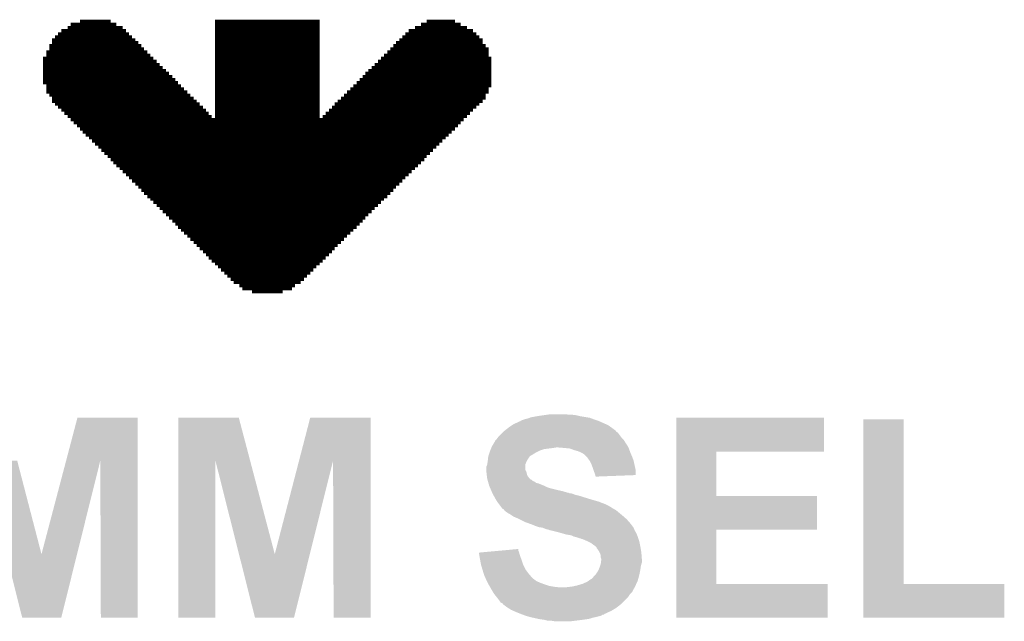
# Model space of a CAD drawing. Extents: x -1.3 to 24.2, y -3.9 to 39.2.
# Tile 21 of 40: x 10.2 to 15, y 11.3 to 14.3. Entities that reach past the tile are written whole.
import ezdxf

# ---------------------------------------------------------------- set-up
doc = ezdxf.new("R2010")
doc.units = 0
doc.layers.add('ACCEL_36_CLICK_V100_GTO', color=14, linetype='CONTINUOUS')

msp = doc.modelspace()

# ---------------------------------------------------------------- linework, layer by layer
at = {"layer": 'ACCEL_36_CLICK_V100_GTO', "const_width": 0.01524}
for points in [[(10.53084, 14.26464), (10.6807, 14.26464)], [(11.1887, 14.26464), (11.69924, 14.26464)], [(12.22248, 14.26464), (12.35964, 14.26464)], [(10.4394, 14.21892), (10.75436, 14.21892)], [(10.46988, 14.23416), (10.73912, 14.23416)], [(10.48512, 14.2494), (10.70864, 14.2494)], [(11.1887, 14.2494), (11.69924, 14.2494)], [(11.1887, 14.23416), (11.69924, 14.23416)], [(11.1887, 14.21892), (11.69924, 14.21892)], [(12.13358, 14.21892), (12.44854, 14.21892)], [(12.16406, 14.23416), (12.41806, 14.23416)], [(12.19454, 14.2494), (12.38758, 14.2494)], [(10.39368, 14.1732), (10.80008, 14.1732)], [(10.39368, 14.1605), (10.81532, 14.1605)], [(10.40892, 14.18844), (10.78484, 14.18844)], [(10.42416, 14.20368), (10.7696, 14.20368)], [(11.1887, 14.20368), (11.69924, 14.20368)], [(11.1887, 14.18844), (11.69924, 14.18844)], [(11.1887, 14.1732), (11.69924, 14.1732)], [(11.1887, 14.1605), (11.69924, 14.1605)], [(12.07262, 14.1605), (12.49426, 14.1605)], [(12.08786, 14.1732), (12.49426, 14.1732)], [(12.1031, 14.18844), (12.47902, 14.18844)], [(12.11834, 14.20368), (12.46378, 14.20368)], [(10.36574, 14.11478), (10.8585, 14.11478)], [(10.38098, 14.14526), (10.83056, 14.14526)], [(10.38098, 14.13002), (10.84326, 14.13002)], [(11.1887, 14.14526), (11.69924, 14.14526)], [(11.1887, 14.13002), (11.69924, 14.13002)], [(11.1887, 14.11478), (11.69924, 14.11478)], [(12.02944, 14.11478), (12.52474, 14.11478)], [(12.04468, 14.13002), (12.52474, 14.13002)], [(12.05992, 14.14526), (12.5095, 14.14526)], [(10.3505, 14.0843), (10.88898, 14.0843)], [(10.3505, 14.06906), (10.90422, 14.06906)], [(10.36574, 14.09954), (10.87374, 14.09954)], [(11.1887, 14.09954), (11.69924, 14.09954)], [(11.1887, 14.0843), (11.69924, 14.0843)], [(11.1887, 14.06906), (11.69924, 14.06906)], [(11.98372, 14.06906), (12.53744, 14.06906)], [(11.99896, 14.0843), (12.53744, 14.0843)], [(12.0142, 14.09954), (12.52474, 14.09954)], [(10.3505, 14.05382), (10.91946, 14.05382)], [(10.3505, 14.03858), (10.9347, 14.03858)], [(10.3505, 14.02334), (10.94994, 14.02334)], [(11.1887, 14.05382), (11.69924, 14.05382)], [(11.1887, 14.03858), (11.69924, 14.03858)], [(11.1887, 14.02334), (11.69924, 14.02334)], [(11.938, 14.02334), (12.53744, 14.02334)], [(11.95324, 14.03858), (12.53744, 14.03858)], [(11.96848, 14.05382), (12.53744, 14.05382)], [(10.3505, 14.01064), (10.96518, 14.01064)], [(10.3505, 13.9954), (10.98042, 13.9954)], [(10.3505, 13.98016), (10.99566, 13.98016)], [(11.1887, 14.01064), (11.69924, 14.01064)], [(11.1887, 13.9954), (11.69924, 13.9954)], [(11.1887, 13.98016), (11.69924, 13.98016)], [(11.89482, 13.98016), (12.53744, 13.98016)], [(11.91006, 13.9954), (12.53744, 13.9954)], [(11.92276, 14.01064), (12.53744, 14.01064)], [(10.3505, 13.96492), (11.00836, 13.96492)], [(10.36574, 13.94968), (11.0236, 13.94968)], [(10.36574, 13.93444), (11.03884, 13.93444)], [(11.1887, 13.96492), (11.69924, 13.96492)], [(11.1887, 13.94968), (11.69924, 13.94968)], [(11.1887, 13.93444), (11.69924, 13.93444)], [(11.8491, 13.93444), (12.52474, 13.93444)], [(11.86434, 13.94968), (12.53744, 13.94968)], [(11.87958, 13.96492), (12.53744, 13.96492)], [(10.36574, 13.9192), (11.05408, 13.9192)], [(10.38098, 13.90396), (11.06932, 13.90396)], [(10.39368, 13.88872), (11.08456, 13.88872)], [(10.39368, 13.87348), (11.0998, 13.87348)], [(11.1887, 13.9192), (11.69924, 13.9192)], [(11.1887, 13.90396), (11.69924, 13.90396)], [(11.1887, 13.88872), (11.69924, 13.88872)], [(11.1887, 13.87348), (11.69924, 13.87348)], [(11.78814, 13.87348), (12.49426, 13.87348)], [(11.80338, 13.88872), (12.5095, 13.88872)], [(11.81862, 13.90396), (12.5095, 13.90396)], [(11.83386, 13.9192), (12.52474, 13.9192)], [(10.40892, 13.86078), (11.11504, 13.86078)], [(10.42416, 13.84554), (11.13028, 13.84554)], [(10.4394, 13.8303), (11.14552, 13.8303)], [(11.1887, 13.86078), (11.69924, 13.86078)], [(11.1887, 13.84554), (11.69924, 13.84554)], [(11.1887, 13.8303), (11.69924, 13.8303)], [(11.74496, 13.8303), (12.44854, 13.8303)], [(11.7602, 13.84554), (12.46378, 13.84554)], [(11.7729, 13.86078), (12.47902, 13.86078)], [(10.45464, 13.81506), (11.15822, 13.81506)], [(10.46988, 13.79982), (11.17346, 13.79982)], [(10.48512, 13.78458), (12.40282, 13.78458)], [(11.1887, 13.81506), (11.69924, 13.81506)], [(11.1887, 13.79982), (11.69924, 13.79982)], [(11.71448, 13.79982), (12.41806, 13.79982)], [(11.72972, 13.81506), (12.4333, 13.81506)], [(10.50036, 13.76934), (12.38758, 13.76934)], [(10.5156, 13.7541), (12.37488, 13.7541)], [(10.53084, 13.73886), (12.35964, 13.73886)], [(10.54354, 13.72362), (12.3444, 13.72362)], [(10.55878, 13.70838), (12.32916, 13.70838)], [(10.57402, 13.69568), (12.31392, 13.69568)], [(10.58926, 13.68044), (12.29868, 13.68044)], [(10.6045, 13.6652), (12.28344, 13.6652)], [(10.61974, 13.64996), (12.2682, 13.64996)], [(10.63498, 13.63472), (12.25296, 13.63472)], [(10.65022, 13.61948), (12.23772, 13.61948)], [(10.66546, 13.60424), (12.22248, 13.60424)], [(10.6807, 13.589), (12.20978, 13.589)], [(10.6934, 13.57376), (12.19454, 13.57376)], [(10.70864, 13.55852), (12.1793, 13.55852)], [(10.72388, 13.54582), (12.16406, 13.54582)], [(10.73912, 13.53058), (12.14882, 13.53058)], [(10.75436, 13.51534), (12.13358, 13.51534)], [(10.7696, 13.5001), (12.11834, 13.5001)], [(10.78484, 13.48486), (12.1031, 13.48486)], [(10.80008, 13.46962), (12.08786, 13.46962)], [(10.81532, 13.45438), (12.07262, 13.45438)], [(10.83056, 13.43914), (12.05992, 13.43914)], [(10.84326, 13.4239), (12.04468, 13.4239)], [(10.8585, 13.40866), (12.02944, 13.40866)], [(10.87374, 13.39596), (12.0142, 13.39596)], [(10.88898, 13.38072), (11.99896, 13.38072)], [(10.90422, 13.36548), (11.98372, 13.36548)], [(10.91946, 13.35024), (11.96848, 13.35024)], [(10.9347, 13.335), (11.95324, 13.335)], [(10.94994, 13.31976), (11.938, 13.31976)], [(10.96518, 13.30452), (11.92276, 13.30452)], [(10.98042, 13.28928), (11.91006, 13.28928)], [(10.99566, 13.27404), (11.89482, 13.27404)], [(11.00836, 13.2588), (11.87958, 13.2588)], [(11.0236, 13.2461), (11.86434, 13.2461)], [(11.03884, 13.23086), (11.8491, 13.23086)], [(11.05408, 13.21562), (11.83386, 13.21562)], [(11.06932, 13.20038), (11.81862, 13.20038)], [(11.08456, 13.18514), (11.80338, 13.18514)], [(11.0998, 13.1699), (11.78814, 13.1699)], [(11.11504, 13.15466), (11.7729, 13.15466)], [(11.13028, 13.13942), (11.7602, 13.13942)], [(11.14552, 13.12418), (11.74496, 13.12418)], [(11.15822, 13.10894), (11.72972, 13.10894)], [(11.17346, 13.0937), (11.71448, 13.0937)], [(11.1887, 13.081), (11.69924, 13.081)], [(11.20394, 13.06576), (11.684, 13.06576)], [(11.21918, 13.05052), (11.66876, 13.05052)], [(11.23442, 13.03528), (11.65352, 13.03528)], [(11.24966, 13.02004), (11.63828, 13.02004)], [(11.2649, 13.0048), (11.62304, 13.0048)], [(11.28014, 12.98956), (11.6078, 12.98956)], [(11.30808, 12.97432), (11.57986, 12.97432)], [(11.32332, 12.95908), (11.56462, 12.95908)], [(11.36904, 12.94384), (11.5189, 12.94384)]]:
    msp.add_lwpolyline(points, dxfattribs=at)
at = {"layer": 'ACCEL_36_CLICK_V100_GTO'}
for points in [[(12.79144, 12.34186), (12.80922, 12.3444), (12.95146, 12.34186), (12.93114, 12.3444)], [(12.80922, 12.3444), (12.827002, 12.34694), (12.913362, 12.3444), (12.898118, 12.34694)], [(10.46325, 12.12069), (10.518152, 12.329136), (10.812774, 12.12069), (10.81278, 12.329136)], [(10.518152, 12.329136), (10.51816, 12.32916), (10.81278, 12.329136), (10.51816, 12.32916)], [(11.010918, 12.120686), (11.010922, 12.329142), (11.360458, 12.120686), (11.305544, 12.329142)], [(11.010922, 12.329142), (11.010924, 12.32916), (11.305544, 12.329142), (11.010924, 12.32916)], [(11.599426, 12.12069), (11.653532, 12.329136), (11.948154, 12.12069), (11.94816, 12.329136)], [(11.653532, 12.329136), (11.65354, 12.32916), (11.94816, 12.329136), (11.65354, 12.32916)], [(12.639034, 12.293598), (12.646658, 12.29868), (13.106402, 12.293598), (13.094968, 12.29868)], [(12.646658, 12.29868), (12.674604, 12.31138), (13.094968, 12.29868), (13.066394, 12.31138)], [(12.674604, 12.31138), (12.677146, 12.311386), (13.066394, 12.31138), (13.06638, 12.311386)], [(12.677146, 12.311386), (12.67968, 12.31392), (13.06638, 12.311386), (13.060678, 12.31392)], [(12.67968, 12.31392), (12.679684, 12.313922), (13.060678, 12.31392), (13.060674, 12.313922)], [(12.679684, 12.313922), (12.689842, 12.319), (13.060674, 12.313922), (13.04544, 12.319)], [(12.689842, 12.319), (12.69746, 12.321538), (13.04544, 12.319), (13.037826, 12.321538)], [(12.69746, 12.321538), (12.697466, 12.32154), (13.037826, 12.321538), (13.03782, 12.32154)], [(12.697466, 12.32154), (12.717782, 12.326622), (13.03782, 12.32154), (13.024266, 12.326622)], [(12.717782, 12.326622), (12.724124, 12.329158), (13.024266, 12.326622), (13.017502, 12.329158)], [(12.724124, 12.329158), (12.730482, 12.3317), (13.017502, 12.329158), (13.002254, 12.3317)], [(12.730482, 12.3317), (12.75842, 12.33678), (13.002254, 12.3317), (12.97178, 12.33678)], [(12.75842, 12.33678), (12.79144, 12.34186), (12.97178, 12.33678), (12.95146, 12.34186)], [(13.439158, 12.16406), (13.439162, 12.329136), (14.160476, 12.16406), (14.1605, 12.329136)], [(13.439162, 12.329136), (13.439164, 12.32916), (14.1605, 12.329136), (13.439164, 12.32916)], [(14.351004, 11.5189), (14.351022, 12.321516), (14.549144, 11.5189), (14.54912, 12.321516)], [(14.351022, 12.321516), (14.351024, 12.32154), (14.54912, 12.321516), (14.351024, 12.32154)], [(12.570462, 12.23518), (12.58824, 12.252958), (13.170538, 12.23518), (13.1572, 12.252958)], [(12.58824, 12.252958), (12.59332, 12.258038), (13.1572, 12.252958), (13.152118, 12.258038)], [(12.59332, 12.258038), (12.595862, 12.26058), (13.152118, 12.258038), (13.147046, 12.26058)], [(12.595862, 12.26058), (12.600936, 12.265654), (13.147046, 12.26058), (13.144502, 12.265654)], [(12.600936, 12.265654), (12.600942, 12.26566), (13.144502, 12.265654), (13.144496, 12.26566)], [(12.600942, 12.26566), (12.620534, 12.2809), (13.144496, 12.26566), (13.12418, 12.2809)], [(12.620534, 12.2809), (12.6238, 12.28344), (13.12418, 12.2809), (13.120624, 12.28344)], [(12.6238, 12.28344), (12.639034, 12.293598), (13.120624, 12.28344), (13.106402, 12.293598)], [(12.543024, 12.194538), (12.55217, 12.20978), (13.20038, 12.194538), (13.190218, 12.20978)], [(12.55217, 12.20978), (12.55522, 12.214862), (13.190218, 12.20978), (13.18717, 12.214862)], [(12.55522, 12.214862), (12.555226, 12.217406), (13.18717, 12.214862), (13.185646, 12.217406)], [(12.555226, 12.217406), (12.560296, 12.222478), (13.185646, 12.217406), (13.182602, 12.222478)], [(12.560296, 12.222478), (12.56284, 12.225022), (13.182602, 12.222478), (13.18006, 12.225022)], [(12.56284, 12.225022), (12.568556, 12.23264), (13.18006, 12.225022), (13.172442, 12.23264)], [(12.568556, 12.23264), (12.570462, 12.23518), (13.172442, 12.23264), (13.170538, 12.23518)], [(12.523894, 12.146282), (12.528126, 12.15898), (12.73302, 12.146282), (12.753342, 12.15898)], [(12.528126, 12.15898), (12.52982, 12.16406), (12.753342, 12.15898), (12.7635, 12.16406)], [(12.52982, 12.16406), (12.53185, 12.16914), (12.7635, 12.16406), (12.77366, 12.16914)], [(12.53185, 12.16914), (12.534898, 12.176758), (12.77366, 12.16914), (12.796518, 12.176758)], [(12.534898, 12.176758), (12.53693, 12.18184), (12.796518, 12.176758), (12.83716, 12.18184)], [(12.53693, 12.18184), (12.537946, 12.18438), (12.83716, 12.18184), (12.852398, 12.18438)], [(12.537946, 12.18438), (12.53998, 12.189462), (13.20546, 12.18438), (13.20292, 12.189462)], [(12.53998, 12.189462), (12.543024, 12.194538), (13.20292, 12.189462), (13.20038, 12.194538)], [(12.89558, 12.18184), (12.865102, 12.18438), (13.20673, 12.18184), (13.20546, 12.18438)], [(12.920978, 12.1793), (12.89558, 12.18184), (13.208, 12.1793), (13.20673, 12.18184)], [(12.9413, 12.17168), (12.920978, 12.1793), (13.210858, 12.17168), (13.208, 12.1793)], [(12.95908, 12.166602), (12.9413, 12.17168), (13.212762, 12.166602), (13.210858, 12.17168)], [(12.97178, 12.16152), (12.95908, 12.166602), (13.214668, 12.16152), (13.212762, 12.166602)], [(12.97686, 12.15898), (12.97178, 12.16152), (13.21562, 12.15898), (13.214668, 12.16152)], [(12.981938, 12.15644), (12.97686, 12.15898), (13.21671, 12.15644), (13.21562, 12.15898)], [(12.98956, 12.15136), (12.981938, 12.15644), (13.218886, 12.15136), (13.21671, 12.15644)], [(12.99972, 12.1412), (12.98956, 12.15136), (13.22324, 12.1412), (13.218886, 12.15136)], [(13.439154, 11.94816), (13.439158, 12.164036), (13.634744, 11.94816), (13.63472, 12.164036)], [(13.439158, 12.164036), (13.439158, 12.16406), (13.63472, 12.164036), (14.160476, 12.16406)], [(10.170876, 11.66377), (10.05586, 12.120686), (10.342904, 11.66377), (10.224284, 12.120686)], [(10.342904, 11.66377), (10.46325, 12.12069), (10.516366, 11.66377), (10.629852, 12.12069)], [(10.63244, 11.353824), (10.629852, 12.12069), (10.812756, 11.353824), (10.812774, 12.12069)], [(11.0109, 11.353824), (11.010918, 12.120686), (11.191216, 11.353824), (11.19124, 12.120686)], [(11.306256, 11.66377), (11.19124, 12.120686), (11.480824, 11.66377), (11.360458, 12.120686)], [(11.480824, 11.66377), (11.599426, 12.12069), (11.651746, 11.66377), (11.765232, 12.12069)], [(11.76782, 11.353824), (11.765232, 12.12069), (11.948136, 11.353824), (11.948154, 12.12069)], [(12.51712, 12.100564), (12.518934, 12.11326), (12.702542, 12.100564), (12.70762, 12.11326)], [(12.518934, 12.11326), (12.51966, 12.11834), (12.70762, 12.11326), (12.71016, 12.11834)], [(12.51966, 12.11834), (12.520224, 12.123418), (12.71016, 12.11834), (12.7127, 12.123418)], [(12.520224, 12.123418), (12.521918, 12.13866), (12.7127, 12.123418), (12.72286, 12.13866)], [(12.521918, 12.13866), (12.522202, 12.141202), (12.72286, 12.13866), (12.725404, 12.141202)], [(12.522202, 12.141202), (12.523046, 12.143738), (12.725404, 12.141202), (12.727942, 12.143738)], [(12.523046, 12.143738), (12.523894, 12.146282), (12.727942, 12.143738), (12.73302, 12.146282)], [(13.004798, 12.136122), (12.99972, 12.1412), (13.225146, 12.136122), (13.22324, 12.1412)], [(13.015686, 12.120878), (13.004798, 12.136122), (13.23086, 12.120878), (13.225146, 12.136122)], [(13.017498, 12.118338), (13.015686, 12.120878), (13.231426, 12.118338), (13.23086, 12.120878)], [(13.02512, 12.1031), (13.017498, 12.118338), (13.234812, 12.1031), (13.231426, 12.118338)], [(13.03274, 12.08278), (13.02512, 12.1031), (13.239328, 12.08278), (13.234812, 12.1031)], [(12.51204, 12.075162), (12.512042, 12.087864), (12.702544, 12.075162), (12.702542, 12.087864)], [(12.512042, 12.075154), (12.51204, 12.075162), (12.702544, 12.075154), (12.702544, 12.075162)], [(12.512042, 12.087864), (12.517116, 12.100556), (12.702542, 12.087864), (12.70254, 12.100556)], [(12.512888, 12.06754), (12.512042, 12.075154), (12.707622, 12.06754), (12.702544, 12.075154)], [(12.51458, 12.0523), (12.512888, 12.06754), (12.711432, 12.0523), (12.707622, 12.06754)], [(12.517116, 12.100556), (12.51712, 12.100564), (12.70254, 12.100556), (12.702542, 12.100564)], [(13.035282, 12.075158), (13.03274, 12.08278), (13.24102, 12.075158), (13.239328, 12.08278)], [(13.03782, 12.067538), (13.035282, 12.075158), (13.241012, 12.067538), (13.24102, 12.075158)], [(13.042898, 12.054842), (13.03782, 12.067538), (13.241, 12.054842), (13.241012, 12.067538)], [(12.515216, 12.047216), (12.51458, 12.0523), (12.712702, 12.047216), (12.711432, 12.0523)], [(12.516486, 12.03706), (12.515216, 12.047216), (12.720322, 12.03706), (12.712702, 12.047216)], [(12.51712, 12.031982), (12.516486, 12.03706), (12.725402, 12.031982), (12.720322, 12.03706)], [(12.518572, 12.0269), (12.51712, 12.031982), (12.730484, 12.0269), (12.725402, 12.031982)], [(12.518574, 12.026894), (12.518572, 12.0269), (12.733026, 12.026894), (12.730484, 12.0269)], [(12.520024, 12.021818), (12.518574, 12.026894), (12.738104, 12.021818), (12.733026, 12.026894)], [(12.52075, 12.01928), (12.520024, 12.021818), (12.743182, 12.01928), (12.738104, 12.021818)], [(12.521476, 12.016736), (12.52075, 12.01928), (12.7508, 12.016736), (12.743182, 12.01928)], [(12.522926, 12.011658), (12.521476, 12.016736), (12.755886, 12.011658), (12.7508, 12.016736)], [(12.523652, 12.009118), (12.522926, 12.011658), (12.766042, 12.009118), (12.755886, 12.011658)], [(12.526554, 11.99896), (12.523652, 12.009118), (12.79144, 11.99896), (12.766042, 12.009118)], [(13.04417, 12.04976), (13.042898, 12.054842), (13.240996, 12.04976), (13.241, 12.054842)], [(13.04544, 12.044682), (13.04417, 12.04976), (13.110264, 12.044682), (13.240996, 12.04976)], [(13.04544, 12.042164), (13.04544, 12.044682), (13.04544, 12.042164), (13.110264, 12.044682)], [(12.527278, 11.99642), (12.526554, 11.99896), (12.796522, 11.99642), (12.79144, 11.99896)], [(12.529456, 11.99134), (12.527278, 11.99642), (12.806682, 11.99134), (12.796522, 11.99642)], [(12.531632, 11.986262), (12.529456, 11.99134), (12.82192, 11.986262), (12.806682, 11.99134)], [(12.535988, 11.9761), (12.531632, 11.986262), (12.86256, 11.9761), (12.82192, 11.986262)], [(12.538166, 11.97102), (12.535988, 11.9761), (12.885418, 11.97102), (12.86256, 11.9761)], [(12.541432, 11.9634), (12.538166, 11.97102), (12.910822, 11.9634), (12.885418, 11.97102)], [(12.541432, 11.963398), (12.541432, 11.9634), (12.913364, 11.963398), (12.910822, 11.9634)], [(12.54252, 11.96086), (12.541432, 11.963398), (12.918444, 11.96086), (12.913364, 11.963398)], [(12.54252, 11.960858), (12.54252, 11.96086), (12.926062, 11.960858), (12.918444, 11.96086)], [(12.543906, 11.95832), (12.54252, 11.960858), (12.93368, 11.95832), (12.926062, 11.960858)], [(12.546676, 11.95324), (12.543906, 11.95832), (12.946382, 11.95324), (12.93368, 11.95832)], [(12.548062, 11.9507), (12.546676, 11.95324), (12.95908, 11.9507), (12.946382, 11.95324)], [(12.550834, 11.94562), (12.548062, 11.9507), (12.97686, 11.94562), (12.95908, 11.9507)], [(12.553604, 11.94054), (12.550834, 11.94562), (12.9921, 11.94054), (12.97686, 11.94562)], [(12.55776, 11.93292), (12.553604, 11.94054), (13.016866, 11.93292), (12.9921, 11.94054)], [(12.559284, 11.93038), (12.55776, 11.93292), (13.02512, 11.93038), (13.016866, 11.93292)], [(12.565378, 11.920222), (12.559284, 11.93038), (13.06068, 11.920222), (13.02512, 11.93038)], [(12.574906, 11.90752), (12.565378, 11.920222), (13.0937, 11.90752), (13.06068, 11.920222)], [(13.43915, 11.78306), (13.439154, 11.948136), (14.124916, 11.78306), (14.12494, 11.948136)], [(13.439154, 11.948136), (13.439154, 11.94816), (14.12494, 11.948136), (13.634744, 11.94816)], [(12.580622, 11.8999), (12.574906, 11.90752), (13.108938, 11.8999), (13.0937, 11.90752)], [(12.586338, 11.89228), (12.580622, 11.8999), (13.121642, 11.89228), (13.108938, 11.8999)], [(12.586356, 11.892256), (12.586338, 11.89228), (13.12418, 11.892256), (13.121642, 11.89228)], [(12.58824, 11.889742), (12.586356, 11.892256), (13.124196, 11.889742), (13.12418, 11.892256)], [(12.58825, 11.889734), (12.58824, 11.889742), (13.124196, 11.889734), (13.124196, 11.889742)], [(12.593322, 11.884662), (12.58825, 11.889734), (13.134336, 11.884662), (13.124196, 11.889734)], [(12.593326, 11.88466), (12.593322, 11.884662), (13.134338, 11.88466), (13.134336, 11.884662)], [(12.598394, 11.88212), (12.593326, 11.88466), (13.138572, 11.88212), (13.134338, 11.88466)], [(12.600938, 11.877044), (12.598394, 11.88212), (13.147034, 11.877044), (13.138572, 11.88212)], [(12.600944, 11.87704), (12.600938, 11.877044), (13.14704, 11.87704), (13.147034, 11.877044)], [(12.613644, 11.86688), (12.600944, 11.87704), (13.159232, 11.86688), (13.14704, 11.87704)], [(12.631422, 11.856718), (12.613644, 11.86688), (13.171428, 11.856718), (13.159232, 11.86688)], [(12.63904, 11.85164), (12.631422, 11.856718), (13.17752, 11.85164), (13.171428, 11.856718)], [(12.646658, 11.846562), (12.63904, 11.85164), (13.183324, 11.846562), (13.17752, 11.85164)], [(12.66444, 11.83894), (12.646658, 11.846562), (13.192036, 11.83894), (13.183324, 11.846562)], [(12.6746, 11.83386), (12.66444, 11.83894), (13.197842, 11.83386), (13.192036, 11.83894)], [(12.7, 11.82116), (12.6746, 11.83386), (13.208956, 11.82116), (13.197842, 11.83386)], [(12.721332, 11.813542), (12.7, 11.82116), (13.21562, 11.813542), (13.208956, 11.82116)], [(12.73556, 11.80846), (12.721332, 11.813542), (13.219432, 11.80846), (13.21562, 11.813542)], [(12.753342, 11.80084), (12.73556, 11.80846), (13.225146, 11.80084), (13.219432, 11.80846)], [(12.768578, 11.795762), (12.753342, 11.80084), (13.228954, 11.795762), (13.225146, 11.80084)], [(12.786356, 11.79322), (12.768578, 11.795762), (13.23086, 11.79322), (13.228954, 11.795762)], [(12.786362, 11.793218), (12.786356, 11.79322), (13.23086, 11.793218), (13.23086, 11.79322)], [(12.79906, 11.78814), (12.786362, 11.793218), (13.2334, 11.78814), (13.23086, 11.793218)], [(12.799068, 11.788138), (12.79906, 11.78814), (13.2334, 11.788138), (13.2334, 11.78814)], [(12.806682, 11.7856), (12.799068, 11.788138), (13.234246, 11.7856), (13.2334, 11.788138)], [(12.816838, 11.783062), (12.806682, 11.7856), (13.235092, 11.783062), (13.234246, 11.7856)], [(12.821916, 11.780522), (12.816838, 11.783062), (13.23594, 11.780522), (13.235092, 11.783062)], [(12.824458, 11.78052), (12.821916, 11.780522), (13.23594, 11.78052), (13.23594, 11.780522)], [(12.824468, 11.780518), (12.824458, 11.78052), (13.23594, 11.780518), (13.23594, 11.78052)], [(12.8651, 11.77036), (12.824468, 11.780518), (13.242036, 11.77036), (13.23594, 11.780518)], [(12.873998, 11.767818), (12.8651, 11.77036), (13.24356, 11.767818), (13.242036, 11.77036)], [(12.900658, 11.7602), (12.873998, 11.767818), (13.246826, 11.7602), (13.24356, 11.767818)], [(13.439144, 11.5189), (13.43915, 11.783036), (13.634744, 11.5189), (13.63472, 11.783036)], [(13.43915, 11.783036), (13.43915, 11.78306), (13.63472, 11.783036), (14.124916, 11.78306)], [(12.9159, 11.75766), (12.900658, 11.7602), (13.247914, 11.75766), (13.246826, 11.7602)], [(12.928598, 11.75512), (12.9159, 11.75766), (13.249004, 11.75512), (13.247914, 11.75766)], [(12.938758, 11.75004), (12.928598, 11.75512), (13.25118, 11.75004), (13.249004, 11.75512)], [(12.94892, 11.747498), (12.938758, 11.75004), (13.252028, 11.747498), (13.25118, 11.75004)], [(12.964162, 11.74242), (12.94892, 11.747498), (13.25372, 11.74242), (13.252028, 11.747498)], [(12.974318, 11.739882), (12.964162, 11.74242), (13.254566, 11.739882), (13.25372, 11.74242)], [(12.979396, 11.737342), (12.974318, 11.739882), (13.255414, 11.737342), (13.254566, 11.739882)], [(12.981936, 11.73734), (12.979396, 11.737342), (13.255414, 11.73734), (13.255414, 11.737342)], [(12.99972, 11.72972), (12.981936, 11.73734), (13.257954, 11.72972), (13.255414, 11.73734)], [(13.004804, 11.727178), (12.99972, 11.72972), (13.2588, 11.727178), (13.257954, 11.72972)], [(13.025118, 11.71702), (13.004804, 11.727178), (13.260832, 11.71702), (13.2588, 11.727178)], [(12.476502, 11.671298), (12.504112, 11.673838), (12.672788, 11.671298), (12.672062, 11.673838)], [(12.479032, 11.65606), (12.476502, 11.671298), (12.67714, 11.65606), (12.672788, 11.671298)], [(12.504112, 11.673838), (12.559314, 11.678916), (12.672062, 11.673838), (12.669522, 11.678916)], [(12.559314, 11.678916), (12.66952, 11.689054), (12.669522, 11.678916), (12.66952, 11.689054)], [(13.03528, 11.7094), (13.025118, 11.71702), (13.262356, 11.7094), (13.260832, 11.71702)], [(13.0429, 11.70432), (13.03528, 11.7094), (13.263372, 11.70432), (13.262356, 11.7094)], [(13.04544, 11.70178), (13.0429, 11.70432), (13.26388, 11.70178), (13.263372, 11.70432)], [(13.050514, 11.696706), (13.04544, 11.70178), (13.264726, 11.696706), (13.26388, 11.70178)], [(13.05052, 11.694162), (13.050514, 11.696706), (13.26515, 11.694162), (13.264726, 11.696706)], [(13.05814, 11.684), (13.05052, 11.694162), (13.266844, 11.684), (13.26515, 11.694162)], [(13.063218, 11.676382), (13.05814, 11.684), (13.268114, 11.676382), (13.266844, 11.684)], [(13.06576, 11.671302), (13.063218, 11.676382), (13.26896, 11.671302), (13.268114, 11.676382)], [(13.0683, 11.666222), (13.06576, 11.671302), (13.269352, 11.666222), (13.26896, 11.671302)], [(10.248896, 11.35382), (10.170876, 11.66377), (10.439384, 11.35382), (10.516366, 11.66377)], [(11.384276, 11.35382), (11.306256, 11.66377), (11.574764, 11.35382), (11.651746, 11.66377)], [(12.48156, 11.64082), (12.479032, 11.65606), (12.682856, 11.64082), (12.67714, 11.65606)], [(12.482484, 11.63574), (12.48156, 11.64082), (12.68476, 11.63574), (12.682856, 11.64082)], [(12.48664, 11.61288), (12.482484, 11.63574), (12.69238, 11.61288), (12.68476, 11.63574)], [(13.07084, 11.656062), (13.0683, 11.666222), (13.270134, 11.656062), (13.269352, 11.666222)], [(13.07084, 11.648444), (13.07084, 11.656062), (13.27072, 11.648444), (13.270134, 11.656062)], [(13.073378, 11.640822), (13.07084, 11.648444), (13.271306, 11.640822), (13.27072, 11.648444)], [(13.07084, 11.615422), (13.071792, 11.623038), (13.268962, 11.615422), (13.271498, 11.623038)], [(13.071792, 11.623038), (13.07338, 11.635742), (13.271498, 11.623038), (13.271498, 11.635742)], [(13.07338, 11.638282), (13.073378, 11.640822), (13.2715, 11.638282), (13.271306, 11.640822)], [(13.07338, 11.635742), (13.07338, 11.638282), (13.271498, 11.635742), (13.2715, 11.638282)], [(12.49426, 11.587482), (12.48664, 11.61288), (12.705082, 11.587482), (12.69238, 11.61288)], [(12.500356, 11.56716), (12.49426, 11.587482), (12.72032, 11.56716), (12.705082, 11.587482)], [(13.04798, 11.56716), (13.05814, 11.582398), (13.259814, 11.56716), (13.262862, 11.582398)], [(13.05814, 11.582398), (13.060318, 11.587482), (13.262862, 11.582398), (13.26388, 11.587482)], [(13.060318, 11.587482), (13.06576, 11.60018), (13.26388, 11.587482), (13.265694, 11.60018)], [(13.06576, 11.60018), (13.067452, 11.605258), (13.265694, 11.60018), (13.26642, 11.605258)], [(13.067452, 11.605258), (13.070838, 11.61542), (13.26642, 11.605258), (13.268962, 11.61542)], [(13.070838, 11.61542), (13.07084, 11.615422), (13.268962, 11.61542), (13.268962, 11.615422)], [(12.501878, 11.56208), (12.500356, 11.56716), (12.724766, 11.56208), (12.72032, 11.56716)], [(12.508654, 11.54684), (12.501878, 11.56208), (12.738098, 11.54684), (12.724766, 11.56208)], [(12.509782, 11.5443), (12.508654, 11.54684), (12.74064, 11.5443), (12.738098, 11.54684)], [(12.51204, 11.53922), (12.509782, 11.5443), (12.74826, 11.53922), (12.74064, 11.5443)], [(12.51585, 11.5316), (12.51204, 11.53922), (12.758422, 11.5316), (12.74826, 11.53922)], [(12.51966, 11.52398), (12.51585, 11.5316), (12.7762, 11.52398), (12.758422, 11.5316)], [(12.981942, 11.5189), (13.004802, 11.529062), (13.244252, 11.5189), (13.248872, 11.529062)], [(13.004802, 11.529062), (13.011908, 11.534138), (13.248872, 11.529062), (13.25118, 11.534138)], [(13.011908, 11.534138), (13.022582, 11.54176), (13.25118, 11.534138), (13.253258, 11.54176)], [(13.022582, 11.54176), (13.025126, 11.541766), (13.253258, 11.54176), (13.25326, 11.541766)], [(13.025126, 11.541766), (13.03274, 11.54938), (13.25326, 11.541766), (13.255336, 11.54938)], [(13.03274, 11.54938), (13.037822, 11.557002), (13.255336, 11.54938), (13.257414, 11.557002)], [(13.037822, 11.557002), (13.0429, 11.56208), (13.257414, 11.557002), (13.2588, 11.56208)], [(13.0429, 11.56208), (13.04798, 11.56716), (13.2588, 11.56208), (13.259814, 11.56716)], [(12.5222, 11.5189), (12.51966, 11.52398), (12.789748, 11.5189), (12.7762, 11.52398)], [(12.523652, 11.51636), (12.5222, 11.5189), (12.79652, 11.51636), (12.789748, 11.5189)], [(12.528006, 11.50874), (12.523652, 11.51636), (12.81938, 11.50874), (12.79652, 11.51636)], [(12.53091, 11.50366), (12.528006, 11.50874), (12.849858, 11.50366), (12.81938, 11.50874)], [(12.53236, 11.50112), (12.53091, 11.50366), (12.880338, 11.50112), (12.849858, 11.50366)], [(12.54252, 11.48334), (12.53236, 11.50112), (13.226008, 11.48334), (13.235708, 11.50112)], [(12.545568, 11.478262), (12.54252, 11.48334), (13.223238, 11.478262), (13.226008, 11.48334)], [(12.89558, 11.50112), (12.91336, 11.50366), (13.235708, 11.50112), (13.237094, 11.50366)], [(12.91336, 11.50366), (12.933678, 11.5062), (13.237094, 11.50366), (13.23848, 11.5062)], [(12.933678, 11.5062), (12.956538, 11.51128), (13.23848, 11.5062), (13.240788, 11.51128)], [(12.956538, 11.51128), (12.981942, 11.5189), (13.240788, 11.51128), (13.244252, 11.5189)], [(13.43914, 11.353824), (13.439144, 11.518876), (14.178256, 11.353824), (14.17828, 11.518876)], [(13.439144, 11.518876), (13.439144, 11.5189), (14.17828, 11.518876), (13.634744, 11.5189)], [(14.351, 11.353824), (14.351004, 11.518876), (15.039316, 11.353824), (15.03934, 11.518876)], [(14.351004, 11.518876), (14.351004, 11.5189), (15.03934, 11.518876), (14.549144, 11.5189)], [(12.550138, 11.470642), (12.545568, 11.478262), (13.21562, 11.470642), (13.223238, 11.478262)], [(12.552172, 11.4681), (12.550138, 11.470642), (13.21308, 11.4681), (13.21562, 11.470642)], [(12.564366, 11.452858), (12.552172, 11.4681), (13.202918, 11.452858), (13.21308, 11.4681)], [(12.57046, 11.44524), (12.564366, 11.452858), (13.195298, 11.44524), (13.202918, 11.452858)], [(12.57808, 11.43508), (12.57046, 11.44524), (13.185138, 11.43508), (13.195298, 11.44524)], [(12.583162, 11.427464), (12.57808, 11.43508), (13.177522, 11.427464), (13.185138, 11.43508)], [(12.593304, 11.422386), (12.583162, 11.427464), (13.172444, 11.422386), (13.177522, 11.427464)], [(12.59332, 11.41985), (12.593304, 11.422386), (13.169908, 11.41985), (13.172444, 11.422386)], [(12.593334, 11.41984), (12.59332, 11.41985), (13.169898, 11.41984), (13.169908, 11.41985)], [(12.613642, 11.4046), (12.593334, 11.41984), (13.150304, 11.4046), (13.169898, 11.41984)], [(12.61771, 11.402058), (12.613642, 11.4046), (13.147038, 11.402058), (13.150304, 11.4046)], [(12.63396, 11.391902), (12.61771, 11.402058), (13.130108, 11.391902), (13.147038, 11.402058)], [(12.645394, 11.38682), (12.63396, 11.391902), (13.121638, 11.38682), (13.130108, 11.391902)], [(12.65682, 11.38174), (12.645394, 11.38682), (13.110634, 11.38174), (13.121638, 11.38682)], [(10.43938, 11.3538), (10.248896, 11.35382), (10.43938, 11.3538), (10.439384, 11.35382)], [(10.812756, 11.3538), (10.63244, 11.353824), (10.812756, 11.3538), (10.812756, 11.353824)], [(11.191216, 11.3538), (11.0109, 11.353824), (11.191216, 11.3538), (11.191216, 11.353824)], [(11.57476, 11.3538), (11.384276, 11.35382), (11.57476, 11.3538), (11.574764, 11.35382)], [(11.948136, 11.3538), (11.76782, 11.353824), (11.948136, 11.3538), (11.948136, 11.353824)], [(12.68222, 11.37158), (12.65682, 11.38174), (13.088626, 11.37158), (13.110634, 11.38174)], [(12.682226, 11.371578), (12.68222, 11.37158), (13.088622, 11.371578), (13.088626, 11.37158)], [(12.688992, 11.36904), (12.682226, 11.371578), (13.086076, 11.36904), (13.088622, 11.371578)], [(12.689004, 11.369036), (12.688992, 11.36904), (13.080994, 11.369036), (13.086076, 11.36904)], [(12.702536, 11.36396), (12.689004, 11.369036), (13.073382, 11.36396), (13.080994, 11.369036)], [(12.70254, 11.363958), (12.702536, 11.36396), (13.073374, 11.363958), (13.073382, 11.36396)], [(12.710998, 11.361422), (12.70254, 11.363958), (13.06576, 11.361422), (13.073374, 11.363958)], [(12.727942, 11.35634), (12.710998, 11.361422), (13.04544, 11.35634), (13.06576, 11.361422)], [(12.739382, 11.353798), (12.727942, 11.35634), (13.03274, 11.353798), (13.04544, 11.35634)], [(12.762232, 11.34872), (12.739382, 11.353798), (13.0175, 11.34872), (13.03274, 11.353798)], [(12.773662, 11.34618), (12.762232, 11.34872), (13.00226, 11.34618), (13.0175, 11.34872)], [(12.793978, 11.34364), (12.773662, 11.34618), (12.98321, 11.34364), (13.00226, 11.34618)], [(12.804138, 11.3411), (12.793978, 11.34364), (12.96416, 11.3411), (12.98321, 11.34364)], [(12.814298, 11.33856), (12.804138, 11.3411), (12.943838, 11.33856), (12.96416, 11.3411)], [(12.847318, 11.33602), (12.832078, 11.33856), (12.923518, 11.33602), (12.943838, 11.33856)], [(14.178256, 11.3538), (13.43914, 11.353824), (14.178256, 11.3538), (14.178256, 11.353824)], [(15.039316, 11.3538), (14.351, 11.353824), (15.039316, 11.3538), (15.039316, 11.353824)]]:
    msp.add_solid(points, dxfattribs=at)

doc.saveas('drawing.dxf')
